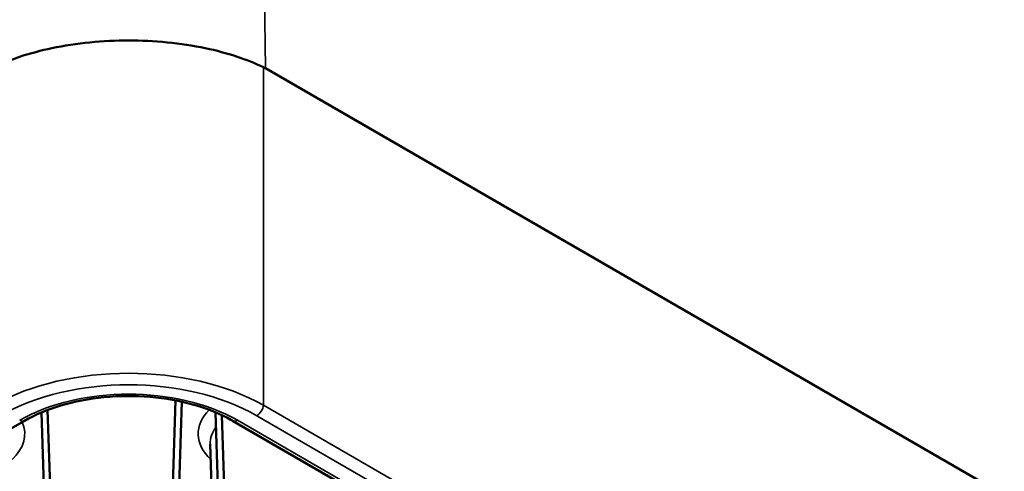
# Paper-space layout 'Sheet_1' of a CAD drawing. Header units: millimetres. Extents: x 0.8 to 58.3, y 0.8 to 58.3.
# Tile 72 of 128: x 14 to 15.6, y 48.4 to 49.1. Entities that reach past the tile are written whole.
import ezdxf

# ---------------------------------------------------------------- set-up
doc = ezdxf.new("R2010")
doc.units = ezdxf.units.MM
doc.layers.add('Visible (ISO)', color=7, linetype='Continuous', lineweight=50)
doc.layers.add('Visible Narrow (ISO)', color=7, linetype='Continuous', lineweight=35)

psp = doc.layouts.new('Sheet_1')

# ---------------------------------------------------------------- linework, layer by layer
at = {"layer": 'Visible (ISO)'}
for p, q in [((14.43062, 49.04842), (15.98642, 48.15018)), ((14.28571, 48.54642), (14.28571, 48.54644)), ((14.29597, 48.54479), (14.29597, 48.54481)), ((14.06459, 48.53194), (14.06458, 48.53204)), ((14.0748, 48.53485), (14.0748, 48.53494)), ((14.2851, 48.52736), (14.2851, 48.52737)), ((14.29535, 48.52562), (14.29535, 48.52563)), ((14.3481, 48.53293), (14.3481, 48.53296)), ((14.35851, 48.52978), (14.35851, 48.5298)), ((14.06523, 48.51189), (14.06523, 48.51189)), ((14.07544, 48.51503), (14.07544, 48.51503)), ((14.27289, 48.14693), (14.28447, 48.50794)), ((14.35918, 48.50901), (14.35918, 48.50901)), ((14.08725, 48.14693), (14.07616, 48.4925)), ((14.27289, 47.82547), (14.29472, 48.50581)), ((13.22989, 48.00796), (14.03861, 48.47487)), ((14.08725, 47.82547), (14.06598, 48.48842)), ((14.36564, 47.9862), (14.34952, 48.48855)), ((14.36564, 48.30766), (14.35998, 48.48388)), ((14.37721, 48.47487), (15.89267, 47.59992)), ((14.36564, 47.66475), (14.34087, 48.43682))]:
    psp.add_line(p, q, dxfattribs=at)
psp.add_ellipse((14.42408, 48.99933), major_axis=(-0.02021, 0.0525), ratio=0.6644106, start_param=5.5952153, end_param=5.6709943, dxfattribs=at)
for points, knots in [([(13.98823, 49.05001), (14.01481, 49.06266), (14.04738, 49.07353), (14.12294, 49.08946), (14.16673, 49.09363), (14.24909, 49.09363), (14.29287, 49.08946), (14.36844, 49.07353), (14.40101, 49.06266), (14.42759, 49.05001)], [-4.2505243, -4.2505243, -4.2505243, -4.2505243, -3.9711179, -3.9711179, -3.6573156, -3.6573156, -3.3435133, -3.3435133, -3.0641069, -3.0641069, -3.0641069, -3.0641069]), ([(14.03861, 48.47487), (14.05562, 48.4847), (14.07556, 48.49314), (14.11941, 48.50622), (14.14332, 48.51082), (14.19266, 48.51561), (14.21809, 48.51576), (14.26774, 48.51156), (14.29194, 48.50721), (14.3365, 48.49454), (14.35686, 48.48625), (14.37528, 48.47598), (14.37625, 48.47543), (14.37721, 48.47487)], [3.1415927, 3.1415927, 3.1415927, 3.1415927, 3.4502402, 3.4502402, 3.7606073, 3.7606073, 4.0725008, 4.0725008, 4.3844468, 4.3844468, 4.6949423, 4.6949423, 4.712389, 4.712389, 4.712389, 4.712389])]:
    psp.add_open_spline(points, degree=3, knots=knots, dxfattribs=at)
at = {"layer": 'Visible Narrow (ISO)'}
for p, q in [((14.418, 50.0844), (14.43062, 49.04842)), ((14.42759, 48.50015), (14.42759, 49.05001)), ((15.91837, 47.63945), (14.42759, 48.50015)), ((15.90055, 47.6007), (14.38509, 48.47565)), ((14.41661, 48.48307), (15.90739, 47.62237))]:
    psp.add_line(p, q, dxfattribs=at)
for centre, major_axis, ratio, start_param, end_param in [((14.20791, 48.36874), (-0.31496, 0), 0.5822442, 3.940506, 5.484272), ((14.20791, 48.35588), (0.29921, 0), 0.593171, 0.7989133, 2.3426793), ((14.20791, 48.37336), (-0.25057, 0), 0.5773503, 3.9269908, 5.4977871), ((14.45846, 48.45372), (-0.13729, 0), 0.5773503, 5.7683382, 6.8366037), ((14.41661, 48.49593), (0.00787, 0.01364), 0.5773503, 3.9269908, 5.3326385), ((14.03073, 48.48851), (0.00787, -0.01364), 0.5773503, 5.4977871, 6.2831853), ((14.38509, 48.48851), (-0.00787, -0.01364), 0.5773503, 0, 0.7853982), ((13.90168, 48.45372), (0.13729, 0), 0.5773503, 5.7297669, 6.5257434), ((14.45846, 48.43807), (-0.11761, 0), 0.5773503, 5.8798722, 6.3017026)]:
    psp.add_ellipse(centre, major_axis=major_axis, ratio=ratio, start_param=start_param, end_param=end_param, dxfattribs=at)

doc.saveas('drawing.dxf')
